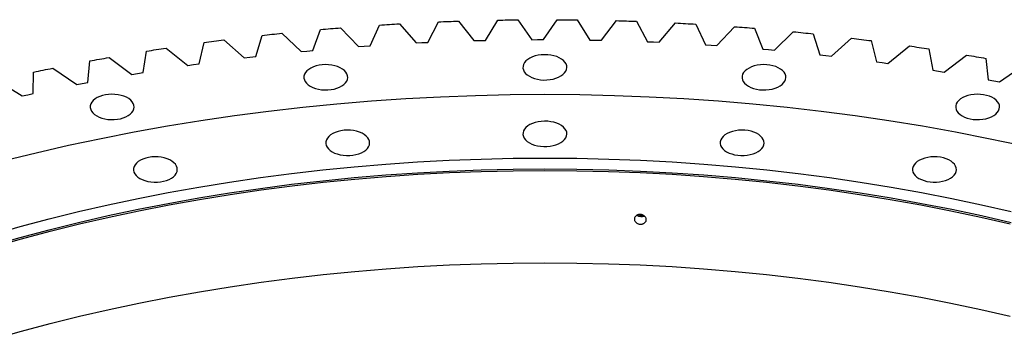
# Model space of a CAD drawing. Header units: millimetres. Extents: x -231 to 12958, y 35484 to 46070.
# Tile 13 of 16: x 7438 to 8178, y 41209 to 41450. Entities that reach past the tile are written whole.
import ezdxf

# ---------------------------------------------------------------- set-up
doc = ezdxf.new("R2010")
doc.units = ezdxf.units.MM
doc.header["$LTSCALE"] = 50

msp = doc.modelspace()

# ---------------------------------------------------------------- linework, layer by layer
at = {"lineweight": 25}
for p, q in [((7701.25, 41429.94), (7708.24, 41445.54)), ((7723.35, 41446.46), (7735.82, 41432.05)), ((7744.59, 41432.48), (7752.65, 41447.9)), ((7767.82, 41448.47), (7779.28, 41433.78)), ((7788.07, 41434.01), (7797.19, 41449.24)), ((7812.39, 41449.46), (7822.82, 41434.51)), ((7831.62, 41434.54), (7841.8, 41449.54)), ((7856.99, 41449.41), (7866.38, 41434.24)), ((7875.18, 41434.06), (7886.38, 41448.82)), ((7901.56, 41448.33), (7909.88, 41432.96)), ((7918.66, 41432.58), (7930.88, 41447.06)), ((7946.01, 41446.23), (7953.27, 41430.67)), ((7962.01, 41430.09), (7975.22, 41444.28)), ((7615.27, 41421.88), (7620.07, 41437.75)), ((7635.01, 41439.36), (7649.43, 41425.57)), ((7658.12, 41426.41), (7664.02, 41442.15)), ((7679.06, 41443.42), (7692.51, 41429.31)), ((7990.28, 41443.1), (7996.46, 41427.39)), ((8005.15, 41426.6), (8019.34, 41440.47)), ((8034.3, 41438.95), (8039.38, 41423.11)), ((7572.77, 41416.37), (7576.47, 41432.33)), ((7591.28, 41434.29), (7606.65, 41420.85)), ((7692.51, 41429.31), (7696.88, 41429.64)), ((7696.88, 41429.64), (7701.25, 41429.94)), ((7735.82, 41432.05), (7740.2, 41432.28)), ((7740.2, 41432.28), (7744.59, 41432.48)), ((7779.28, 41433.78), (7783.67, 41433.91)), ((7783.67, 41433.91), (7788.07, 41434.01)), ((7822.82, 41434.51), (7827.22, 41434.54)), ((7827.22, 41434.54), (7831.62, 41434.54)), ((7866.38, 41434.24), (7870.78, 41434.16)), ((7870.78, 41434.16), (7875.18, 41434.06)), ((7909.88, 41432.96), (7914.28, 41432.78)), ((7914.28, 41432.78), (7918.66, 41432.58)), ((7953.27, 41430.67), (7957.64, 41430.39)), ((7957.64, 41430.39), (7962.01, 41430.09)), ((8048.02, 41422.12), (8063.15, 41435.65)), ((8078, 41433.78), (8081.98, 41417.84)), ((8090.54, 41416.65), (8106.6, 41429.83)), ((7530.68, 41409.88), (7533.27, 41425.92)), ((7547.94, 41428.21), (7564.23, 41415.13)), ((7610.95, 41421.37), (7615.27, 41421.88)), ((7649.43, 41425.57), (7653.77, 41426)), ((7653.77, 41426), (7658.12, 41426.41)), ((7996.46, 41427.39), (8000.81, 41427.01)), ((8000.81, 41427.01), (8005.15, 41426.6)), ((8039.38, 41423.11), (8043.7, 41422.62)), ((8043.7, 41422.62), (8048.02, 41422.12)), ((8121.3, 41427.61), (8124.17, 41411.59)), ((8132.65, 41410.21), (8149.61, 41423)), ((7489.08, 41402.42), (7490.56, 41418.5)), ((7505.05, 41421.14), (7522.23, 41408.45)), ((7564.23, 41415.13), (7568.49, 41415.76)), ((7568.49, 41415.76), (7572.77, 41416.37)), ((7606.65, 41420.85), (7610.95, 41421.37)), ((8081.98, 41417.84), (8086.26, 41417.26)), ((8086.26, 41417.26), (8090.54, 41416.65)), ((8164.15, 41420.45), (8165.9, 41404.37)), ((8174.27, 41402.8), (8192.11, 41415.19)), ((7448.03, 41394), (7448.39, 41410.11)), ((7462.69, 41413.08), (7480.74, 41400.79)), ((7522.23, 41408.45), (7526.45, 41409.17)), ((7526.45, 41409.17), (7530.68, 41409.88)), ((8124.17, 41411.59), (8128.42, 41410.91)), ((8128.42, 41410.91), (8132.65, 41410.21)), ((7420.92, 41404.05), (7439.8, 41392.19)), ((7480.74, 41400.79), (7484.9, 41401.62)), ((7484.9, 41401.62), (7489.08, 41402.42)), ((8165.9, 41404.37), (8170.09, 41403.59)), ((8170.09, 41403.59), (8174.27, 41402.8)), ((7439.8, 41392.19), (7443.91, 41393.11)), ((7443.91, 41393.11), (7448.03, 41394))]:
    msp.add_line(p, q, dxfattribs=at)
at = {"lineweight": 25, "flags": 128}
for points in [[(7708.24, 41445.54), (7710.12, 41445.66), (7712.01, 41445.78), (7713.9, 41445.9), (7715.79, 41446.02), (7717.68, 41446.13), (7719.57, 41446.24), (7721.46, 41446.35), (7723.35, 41446.46)], [(7752.65, 41447.9), (7754.55, 41447.98), (7756.44, 41448.06), (7758.34, 41448.13), (7760.23, 41448.2), (7762.13, 41448.27), (7764.02, 41448.34), (7765.92, 41448.41), (7767.82, 41448.47)], [(7797.19, 41449.24), (7799.09, 41449.27), (7800.99, 41449.3), (7802.89, 41449.33), (7804.79, 41449.36), (7806.69, 41449.39), (7808.59, 41449.41), (7810.49, 41449.44), (7812.39, 41449.46)], [(7841.8, 41449.54), (7843.69, 41449.53), (7845.59, 41449.52), (7847.49, 41449.51), (7849.39, 41449.49), (7851.29, 41449.47), (7853.19, 41449.45), (7855.09, 41449.43), (7856.99, 41449.41)], [(7886.38, 41448.82), (7888.28, 41448.76), (7890.18, 41448.71), (7892.07, 41448.65), (7893.97, 41448.59), (7895.87, 41448.53), (7897.76, 41448.46), (7899.66, 41448.4), (7901.56, 41448.33)], [(7930.88, 41447.06), (7932.77, 41446.96), (7934.67, 41446.86), (7936.56, 41446.76), (7938.45, 41446.66), (7940.34, 41446.55), (7942.23, 41446.45), (7944.12, 41446.34), (7946.01, 41446.23)], [(7975.22, 41444.28), (7977.11, 41444.14), (7978.99, 41443.99), (7980.87, 41443.85), (7982.76, 41443.7), (7984.64, 41443.55), (7986.52, 41443.4), (7988.4, 41443.25), (7990.28, 41443.1)], [(7620.07, 41437.75), (7621.94, 41437.96), (7623.8, 41438.16), (7625.67, 41438.37), (7627.54, 41438.57), (7629.4, 41438.77), (7631.27, 41438.97), (7633.14, 41439.17), (7635.01, 41439.36)], [(7664.02, 41442.15), (7665.9, 41442.32), (7667.78, 41442.48), (7669.65, 41442.64), (7671.53, 41442.8), (7673.41, 41442.96), (7675.29, 41443.12), (7677.18, 41443.27), (7679.06, 41443.42)], [(8019.34, 41440.47), (8021.21, 41440.29), (8023.08, 41440.1), (8024.95, 41439.92), (8026.82, 41439.73), (8028.7, 41439.53), (8030.56, 41439.34), (8032.43, 41439.14), (8034.3, 41438.95)], [(7576.47, 41432.33), (7578.32, 41432.59), (7580.17, 41432.83), (7582.02, 41433.08), (7583.87, 41433.33), (7585.72, 41433.57), (7587.57, 41433.81), (7589.43, 41434.05), (7591.28, 41434.29)], [(8063.15, 41435.65), (8065.01, 41435.43), (8066.87, 41435.2), (8068.73, 41434.97), (8070.58, 41434.73), (8072.44, 41434.5), (8074.29, 41434.26), (8076.15, 41434.02), (8078, 41433.78)], [(8106.6, 41429.83), (8108.44, 41429.56), (8110.28, 41429.28), (8112.12, 41429.01), (8113.96, 41428.73), (8115.8, 41428.46), (8117.63, 41428.18), (8119.47, 41427.9), (8121.3, 41427.61)], [(7533.27, 41425.92), (7535.1, 41426.21), (7536.93, 41426.5), (7538.76, 41426.79), (7540.6, 41427.08), (7542.43, 41427.37), (7544.27, 41427.65), (7546.1, 41427.93), (7547.94, 41428.21)], [(7821, 41406.98), (7822.82, 41406.07), (7824.86, 41405.32), (7827.05, 41404.76), (7829.37, 41404.38), (7831.76, 41404.2), (7834.17, 41404.23), (7836.55, 41404.46), (7838.84, 41404.88), (7841, 41405.49), (7842.99, 41406.28), (7844.75, 41407.23), (7846.26, 41408.31), (7847.48, 41409.51), (7848.38, 41410.8), (7848.94, 41412.15), (7849.16, 41413.54), (7849.03, 41414.93), (7848.55, 41416.29), (7847.73, 41417.6), (7846.59, 41418.82), (7845.15, 41419.94), (7843.45, 41420.92), (7841.52, 41421.75), (7839.4, 41422.41), (7837.13, 41422.88), (7834.77, 41423.16), (7832.37, 41423.24), (7829.97, 41423.11), (7827.63, 41422.78), (7825.39, 41422.26), (7823.31, 41421.56), (7821.43, 41420.69), (7819.79, 41419.67), (7818.43, 41418.53), (7817.37, 41417.28), (7816.63, 41415.95), (7816.24, 41414.58), (7816.19, 41413.19), (7816.5, 41411.81), (7817.15, 41410.47), (7818.13, 41409.2), (7819.42, 41408.03), (7821, 41406.98)], [(8149.61, 41423), (8151.43, 41422.69), (8153.25, 41422.37), (8155.07, 41422.06), (8156.88, 41421.74), (8158.7, 41421.42), (8160.52, 41421.1), (8162.33, 41420.77), (8164.15, 41420.45)], [(7490.56, 41418.5), (7492.36, 41418.84), (7494.17, 41419.17), (7495.98, 41419.51), (7497.8, 41419.84), (7499.61, 41420.16), (7501.42, 41420.49), (7503.24, 41420.82), (7505.05, 41421.14)], [(7656.35, 41399.5), (7658.18, 41398.59), (7660.21, 41397.84), (7662.41, 41397.28), (7664.73, 41396.9), (7667.12, 41396.72), (7669.52, 41396.75), (7671.9, 41396.97), (7674.19, 41397.4), (7676.36, 41398.01), (7678.34, 41398.8), (7680.1, 41399.75), (7681.61, 41400.83), (7682.83, 41402.03), (7683.73, 41403.32), (7684.3, 41404.67), (7684.52, 41406.06), (7684.38, 41407.45), (7683.9, 41408.81), (7683.08, 41410.12), (7681.94, 41411.34), (7680.51, 41412.46), (7678.8, 41413.44), (7676.87, 41414.27), (7674.75, 41414.93), (7672.48, 41415.4), (7670.12, 41415.68), (7667.72, 41415.76), (7665.32, 41415.63), (7662.98, 41415.3), (7660.74, 41414.78), (7658.67, 41414.08), (7656.79, 41413.21), (7655.15, 41412.19), (7653.78, 41411.05), (7652.72, 41409.8), (7651.98, 41408.47), (7651.59, 41407.1), (7651.54, 41405.71), (7651.85, 41404.33), (7652.5, 41402.99), (7653.49, 41401.72), (7654.78, 41400.55), (7656.35, 41399.5)], [(7985.65, 41399.5), (7987.47, 41398.59), (7989.5, 41397.84), (7991.7, 41397.28), (7994.02, 41396.9), (7996.41, 41396.72), (7998.82, 41396.75), (8001.19, 41396.97), (8003.49, 41397.4), (8005.65, 41398.01), (8007.63, 41398.8), (8009.4, 41399.75), (8010.91, 41400.83), (8012.12, 41402.03), (8013.02, 41403.32), (8013.59, 41404.67), (8013.81, 41406.06), (8013.68, 41407.45), (8013.2, 41408.81), (8012.38, 41410.12), (8011.24, 41411.34), (8009.8, 41412.46), (8008.1, 41413.44), (8006.17, 41414.27), (8004.04, 41414.93), (8001.78, 41415.4), (7999.42, 41415.68), (7997.01, 41415.76), (7994.61, 41415.63), (7992.27, 41415.3), (7990.04, 41414.78), (7987.96, 41414.08), (7986.08, 41413.21), (7984.44, 41412.19), (7983.07, 41411.05), (7982.01, 41409.8), (7981.28, 41408.47), (7980.88, 41407.1), (7980.84, 41405.71), (7981.15, 41404.33), (7981.8, 41402.99), (7982.78, 41401.72), (7984.07, 41400.55), (7985.65, 41399.5)], [(7448.39, 41410.11), (7450.17, 41410.49), (7451.96, 41410.86), (7453.74, 41411.24), (7455.53, 41411.61), (7457.32, 41411.98), (7459.11, 41412.35), (7460.9, 41412.72), (7462.69, 41413.08)], [(7426.34, 41343.58), (7450.37, 41349.54), (7474.66, 41355.14), (7499.19, 41360.36), (7523.96, 41365.22), (7548.94, 41369.69), (7574.11, 41373.79), (7599.45, 41377.51), (7624.96, 41380.84), (7650.61, 41383.79), (7676.39, 41386.34), (7702.27, 41388.51), (7728.24, 41390.28), (7754.29, 41391.67), (7780.38, 41392.65), (7806.52, 41393.25), (7832.67, 41393.44), (7858.82, 41393.25), (7884.95, 41392.65), (7911.05, 41391.67), (7937.09, 41390.28), (7963.06, 41388.51), (7988.94, 41386.34), (8014.72, 41383.79), (8040.37, 41380.84), (8065.88, 41377.51), (8091.23, 41373.79), (8116.4, 41369.69), (8141.37, 41365.22), (8166.14, 41360.36), (8190.68, 41355.14)], [(7495.76, 41377.24), (7497.58, 41376.33), (7499.61, 41375.59), (7501.81, 41375.02), (7504.13, 41374.64), (7506.52, 41374.46), (7508.93, 41374.49), (7511.31, 41374.72), (7513.6, 41375.14), (7515.76, 41375.76), (7517.75, 41376.54), (7519.51, 41377.49), (7521.02, 41378.58), (7522.24, 41379.78), (7523.14, 41381.06), (7523.7, 41382.42), (7523.92, 41383.8), (7523.79, 41385.19), (7523.31, 41386.55), (7522.49, 41387.86), (7521.35, 41389.09), (7519.91, 41390.2), (7518.21, 41391.18), (7516.28, 41392.01), (7514.16, 41392.67), (7511.89, 41393.15), (7509.53, 41393.42), (7507.12, 41393.5), (7504.73, 41393.37), (7502.38, 41393.05), (7500.15, 41392.52), (7498.07, 41391.82), (7496.19, 41390.95), (7494.55, 41389.93), (7493.19, 41388.79), (7492.13, 41387.54), (7491.39, 41386.22), (7490.99, 41384.84), (7490.95, 41383.45), (7491.26, 41382.07), (7491.91, 41380.74), (7492.89, 41379.47), (7494.18, 41378.29), (7495.76, 41377.24)], [(8146.24, 41377.24), (8148.06, 41376.33), (8150.1, 41375.59), (8152.29, 41375.02), (8154.61, 41374.64), (8157, 41374.46), (8159.41, 41374.49), (8161.79, 41374.72), (8164.08, 41375.14), (8166.24, 41375.76), (8168.23, 41376.54), (8169.99, 41377.49), (8171.5, 41378.58), (8172.72, 41379.78), (8173.62, 41381.06), (8174.18, 41382.42), (8174.4, 41383.8), (8174.27, 41385.19), (8173.79, 41386.55), (8172.97, 41387.86), (8171.83, 41389.09), (8170.39, 41390.2), (8168.69, 41391.18), (8166.76, 41392.01), (8164.64, 41392.67), (8162.37, 41393.15), (8160.01, 41393.42), (8157.61, 41393.5), (8155.21, 41393.37), (8152.87, 41393.05), (8150.63, 41392.52), (8148.55, 41391.82), (8146.67, 41390.95), (8145.03, 41389.93), (8143.67, 41388.79), (8142.61, 41387.54), (8141.87, 41386.22), (8141.48, 41384.84), (8141.43, 41383.45), (8141.74, 41382.07), (8142.39, 41380.74), (8143.37, 41379.47), (8144.67, 41378.29), (8146.24, 41377.24)], [(7821, 41356.98), (7822.82, 41356.07), (7824.86, 41355.32), (7827.05, 41354.76), (7829.37, 41354.38), (7831.76, 41354.2), (7834.17, 41354.23), (7836.55, 41354.45), (7838.84, 41354.88), (7841, 41355.49), (7842.99, 41356.28), (7844.75, 41357.23), (7846.26, 41358.31), (7847.48, 41359.51), (7848.38, 41360.8), (7848.94, 41362.15), (7849.16, 41363.54), (7849.03, 41364.93), (7848.55, 41366.29), (7847.73, 41367.6), (7846.59, 41368.82), (7845.15, 41369.94), (7843.45, 41370.92), (7841.52, 41371.75), (7839.4, 41372.41), (7837.13, 41372.88), (7834.77, 41373.16), (7832.37, 41373.24), (7829.97, 41373.11), (7827.63, 41372.78), (7825.39, 41372.26), (7823.31, 41371.56), (7821.43, 41370.69), (7819.79, 41369.67), (7818.43, 41368.53), (7817.37, 41367.28), (7816.63, 41365.95), (7816.24, 41364.58), (7816.19, 41363.19), (7816.5, 41361.81), (7817.15, 41360.47), (7818.13, 41359.2), (7819.42, 41358.03), (7821, 41356.98)], [(7672.78, 41350.24), (7674.6, 41349.33), (7676.63, 41348.59), (7678.83, 41348.02), (7681.15, 41347.65), (7683.54, 41347.47), (7685.95, 41347.49), (7688.33, 41347.72), (7690.62, 41348.15), (7692.78, 41348.76), (7694.77, 41349.55), (7696.53, 41350.49), (7698.04, 41351.58), (7699.25, 41352.78), (7700.16, 41354.07), (7700.72, 41355.42), (7700.94, 41356.8), (7700.81, 41358.19), (7700.33, 41359.56), (7699.51, 41360.86), (7698.37, 41362.09), (7696.93, 41363.2), (7695.23, 41364.19), (7693.3, 41365.02), (7691.17, 41365.68), (7688.91, 41366.15), (7686.55, 41366.43), (7684.14, 41366.5), (7681.74, 41366.38), (7679.4, 41366.05), (7677.17, 41365.53), (7675.09, 41364.83), (7673.21, 41363.96), (7671.57, 41362.94), (7670.21, 41361.79), (7669.14, 41360.54), (7668.41, 41359.22), (7668.01, 41357.85), (7667.97, 41356.46), (7668.28, 41355.08), (7668.93, 41353.74), (7669.91, 41352.47), (7671.2, 41351.3), (7672.78, 41350.24)], [(7969.22, 41350.24), (7971.04, 41349.33), (7973.08, 41348.59), (7975.28, 41348.02), (7977.6, 41347.65), (7979.98, 41347.47), (7982.39, 41347.49), (7984.77, 41347.72), (7987.06, 41348.15), (7989.22, 41348.76), (7991.21, 41349.55), (7992.97, 41350.49), (7994.48, 41351.58), (7995.7, 41352.78), (7996.6, 41354.07), (7997.17, 41355.42), (7997.39, 41356.8), (7997.25, 41358.19), (7996.77, 41359.56), (7995.95, 41360.86), (7994.81, 41362.09), (7993.38, 41363.2), (7991.67, 41364.19), (7989.74, 41365.02), (7987.62, 41365.68), (7985.35, 41366.15), (7982.99, 41366.43), (7980.59, 41366.5), (7978.19, 41366.38), (7975.85, 41366.05), (7973.61, 41365.53), (7971.53, 41364.83), (7969.65, 41363.96), (7968.01, 41362.94), (7966.65, 41361.79), (7965.59, 41360.54), (7964.85, 41359.22), (7964.46, 41357.85), (7964.41, 41356.46), (7964.72, 41355.08), (7965.37, 41353.74), (7966.35, 41352.47), (7967.65, 41351.3), (7969.22, 41350.24)], [(7416.81, 41287.89), (7438.32, 41294.02), (7460.1, 41299.81), (7482.13, 41305.28), (7504.4, 41310.41), (7526.9, 41315.2), (7549.61, 41319.65), (7572.51, 41323.75), (7595.59, 41327.51), (7618.83, 41330.92), (7642.22, 41333.97), (7665.74, 41336.67), (7689.37, 41339.02), (7713.1, 41341), (7736.92, 41342.63), (7760.8, 41343.9), (7784.73, 41344.8), (7808.69, 41345.35), (7832.67, 41345.53), (7856.64, 41345.35), (7880.61, 41344.8), (7904.53, 41343.9), (7928.41, 41342.63), (7952.23, 41341), (7975.96, 41339.02), (7999.59, 41336.67), (8023.11, 41333.97), (8046.5, 41330.92), (8069.74, 41327.51), (8092.82, 41323.75), (8115.73, 41319.65), (8138.43, 41315.2), (8160.93, 41310.41), (8183.2, 41305.28)], [(7528.21, 41330.21), (7530.03, 41329.3), (7532.06, 41328.55), (7534.26, 41327.98), (7536.58, 41327.61), (7538.97, 41327.43), (7541.38, 41327.46), (7543.75, 41327.68), (7546.05, 41328.11), (7548.21, 41328.72), (7550.19, 41329.51), (7551.96, 41330.46), (7553.47, 41331.54), (7554.68, 41332.74), (7555.58, 41334.03), (7556.15, 41335.38), (7556.37, 41336.77), (7556.24, 41338.16), (7555.76, 41339.52), (7554.94, 41340.83), (7553.8, 41342.05), (7552.36, 41343.17), (7550.66, 41344.15), (7548.72, 41344.98), (7546.6, 41345.64), (7544.34, 41346.11), (7541.98, 41346.39), (7539.57, 41346.47), (7537.17, 41346.34), (7534.83, 41346.01), (7532.6, 41345.49), (7530.52, 41344.79), (7528.64, 41343.92), (7527, 41342.9), (7525.63, 41341.75), (7524.57, 41340.51), (7523.84, 41339.18), (7523.44, 41337.81), (7523.4, 41336.42), (7523.7, 41335.04), (7524.36, 41333.7), (7525.34, 41332.43), (7526.63, 41331.26), (7528.21, 41330.21)], [(8113.79, 41330.21), (8115.62, 41329.3), (8117.65, 41328.55), (8119.85, 41327.98), (8122.17, 41327.61), (8124.56, 41327.43), (8126.96, 41327.46), (8129.34, 41327.68), (8131.63, 41328.11), (8133.8, 41328.72), (8135.78, 41329.51), (8137.55, 41330.46), (8139.05, 41331.54), (8140.27, 41332.74), (8141.17, 41334.03), (8141.74, 41335.38), (8141.96, 41336.77), (8141.83, 41338.16), (8141.34, 41339.52), (8140.53, 41340.83), (8139.39, 41342.05), (8137.95, 41343.17), (8136.24, 41344.15), (8134.31, 41344.98), (8132.19, 41345.64), (8129.92, 41346.11), (8127.56, 41346.39), (8125.16, 41346.47), (8122.76, 41346.34), (8120.42, 41346.01), (8118.18, 41345.49), (8116.11, 41344.79), (8114.23, 41343.92), (8112.59, 41342.9), (8111.22, 41341.75), (8110.16, 41340.51), (8109.42, 41339.18), (8109.03, 41337.81), (8108.98, 41336.42), (8109.29, 41335.04), (8109.94, 41333.7), (8110.93, 41332.43), (8112.22, 41331.26), (8113.79, 41330.21)], [(7416.81, 41279.73), (7438.32, 41285.85), (7460.1, 41291.65), (7482.13, 41297.11), (7504.4, 41302.24), (7526.9, 41307.03), (7549.61, 41311.48), (7572.51, 41315.59), (7595.59, 41319.34), (7618.83, 41322.75), (7642.22, 41325.81), (7665.74, 41328.51), (7689.37, 41330.85), (7713.1, 41332.84), (7736.92, 41334.47), (7760.8, 41335.73), (7784.73, 41336.64), (7808.69, 41337.18), (7832.67, 41337.36), (7856.64, 41337.18), (7880.61, 41336.64), (7904.53, 41335.73), (7928.41, 41334.47), (7952.23, 41332.84), (7975.96, 41330.85), (7999.59, 41328.51), (8023.11, 41325.81), (8046.5, 41322.75), (8069.74, 41319.34), (8092.82, 41315.59), (8115.73, 41311.48), (8138.43, 41307.03), (8160.93, 41302.24), (8183.2, 41297.11)], [(7417.72, 41278.7), (7439.18, 41284.81), (7460.91, 41290.59), (7482.89, 41296.04), (7505.12, 41301.16), (7527.57, 41305.94), (7550.22, 41310.38), (7573.08, 41314.48), (7596.11, 41318.23), (7619.3, 41321.63), (7642.64, 41324.68), (7666.1, 41327.37), (7689.69, 41329.71), (7713.37, 41331.69), (7737.13, 41333.32), (7760.95, 41334.58), (7784.83, 41335.49), (7808.74, 41336.03), (7832.67, 41336.21), (7856.59, 41336.03), (7880.5, 41335.49), (7904.38, 41334.58), (7928.21, 41333.32), (7951.97, 41331.69), (7975.65, 41329.71), (7999.23, 41327.37), (8022.7, 41324.68), (8046.04, 41321.63), (8069.23, 41318.23), (8092.26, 41314.48), (8115.11, 41310.38), (8137.77, 41305.94), (8160.21, 41301.16), (8182.44, 41296.04)], [(7417.72, 41209.29), (7439.18, 41215.4), (7460.91, 41221.19), (7482.89, 41226.64), (7505.12, 41231.76), (7527.57, 41236.54), (7550.22, 41240.98), (7573.08, 41245.07), (7596.11, 41248.82), (7619.3, 41252.22), (7642.64, 41255.27), (7666.1, 41257.97), (7689.69, 41260.31), (7713.37, 41262.29), (7737.13, 41263.91), (7760.95, 41265.18), (7784.83, 41266.08), (7808.74, 41266.62), (7832.67, 41266.8), (7856.59, 41266.62), (7880.5, 41266.08), (7904.38, 41265.18), (7928.21, 41263.91), (7951.97, 41262.29), (7975.65, 41260.31), (7999.23, 41257.97), (8022.7, 41255.27), (8046.04, 41252.22), (8069.23, 41248.82), (8092.26, 41245.07), (8115.11, 41240.98), (8137.77, 41236.54), (8160.21, 41231.76), (8182.44, 41226.64)]]:
    msp.add_lwpolyline(points, dxfattribs=at)
at = {"lineweight": 25}
for centre, radius, start, end in [((7905.38, 41306.79), 5.26, 231.51946, 293.15417), ((7905.34, 41306.55), 4.18, 237.87228, 285.91021)]:
    msp.add_arc(centre, radius, start, end, dxfattribs=at)
msp.add_open_spline([(7908.86, 41299.26), (7908.86, 41299.02), (7908.83, 41298.78), (7908.72, 41298.32), (7908.63, 41298.09), (7908.41, 41297.65), (7908.27, 41297.45), (7907.95, 41297.06), (7907.76, 41296.88), (7907.34, 41296.57), (7907.12, 41296.42), (7906.63, 41296.18), (7906.37, 41296.08), (7905.83, 41295.92), (7905.54, 41295.86), (7904.96, 41295.79), (7904.67, 41295.78), (7904.09, 41295.81), (7903.79, 41295.85), (7903.22, 41295.97), (7902.94, 41296.05), (7902.39, 41296.26), (7902.13, 41296.38), (7901.64, 41296.67), (7901.42, 41296.83), (7901, 41297.19), (7900.81, 41297.39), (7900.49, 41297.8), (7900.35, 41298.02), (7900.12, 41298.47), (7900.04, 41298.71), (7899.92, 41299.18), (7899.89, 41299.43), (7899.89, 41299.91), (7899.92, 41300.14), (7900.03, 41300.61), (7900.12, 41300.84), (7900.34, 41301.27), (7900.48, 41301.48), (7900.81, 41301.87), (7901, 41302.05), (7901.41, 41302.37), (7901.64, 41302.51), (7902.13, 41302.76), (7902.39, 41302.86), (7902.93, 41303.02), (7903.21, 41303.08), (7903.79, 41303.15), (7904.08, 41303.16), (7904.67, 41303.13), (7904.96, 41303.09), (7905.54, 41302.98), (7905.82, 41302.89), (7906.36, 41302.68), (7906.62, 41302.56), (7907.11, 41302.27), (7907.34, 41302.1), (7907.75, 41301.74), (7907.94, 41301.55), (7908.27, 41301.13), (7908.41, 41300.91), (7908.63, 41300.46), (7908.72, 41300.23), (7908.83, 41299.74), (7908.86, 41299.5), (7908.86, 41299.26)], degree=3, knots=[0, 0, 0, 0, 0.03125, 0.03125, 0.0625, 0.0625, 0.09375, 0.09375, 0.125, 0.125, 0.15625, 0.15625, 0.1875, 0.1875, 0.21875, 0.21875, 0.25, 0.25, 0.28125, 0.28125, 0.3125, 0.3125, 0.34375, 0.34375, 0.375, 0.375, 0.40625, 0.40625, 0.4375, 0.4375, 0.46875, 0.46875, 0.5, 0.5, 0.53125, 0.53125, 0.5625, 0.5625, 0.59375, 0.59375, 0.625, 0.625, 0.65625, 0.65625, 0.6875, 0.6875, 0.71875, 0.71875, 0.75, 0.75, 0.78125, 0.78125, 0.8125, 0.8125, 0.84375, 0.84375, 0.875, 0.875, 0.90625, 0.90625, 0.9375, 0.9375, 0.96875, 0.96875, 1, 1, 1, 1], dxfattribs=at)

doc.saveas('drawing.dxf')
